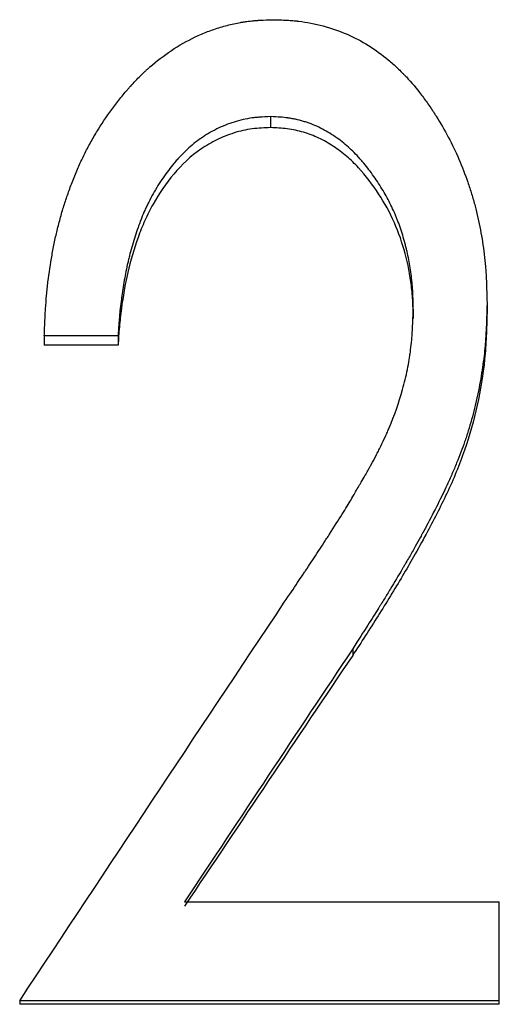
# Model space of a CAD drawing. Header units: millimetres. Extents: x -155 to 245, y -82 to 123.
# Tile 8 of 21: x -14.08 to -9.58, y 4 to 13.23. Entities that reach past the tile are written whole.
import ezdxf

# ---------------------------------------------------------------- set-up
doc = ezdxf.new("R2010")
doc.units = ezdxf.units.MM

msp = doc.modelspace()

# ---------------------------------------------------------------- linework, layer by layer
at = {"color": 7, "linetype": 'Continuous', "lineweight": 25}
for p, q in [((-11.7224, 12.3228), (-11.7224, 12.2201)), ((-9.6923, 10.5704), (-9.6923, 10.4823)), ((-10.3846, 10.5167), (-10.3846, 10.429)), ((-13.1538, 10.266), (-13.8462, 10.266)), ((-13.8462, 10.266), (-13.8462, 10.1804)), ((-13.1538, 10.266), (-13.1538, 10.1804)), ((-13.1538, 10.1804), (-13.8462, 10.1804)), ((-10.9525, 7.3313), (-10.9525, 7.2702)), ((-12.53, 4.9588), (-9.5769, 4.9588)), ((-9.5769, 3.997), (-9.5769, 4.9588)), ((-14.0769, 4.0306), (-14.0769, 3.997)), ((-9.5769, 4.0306), (-14.0769, 4.0306)), ((-9.5769, 3.997), (-14.0769, 3.997))]:
    msp.add_line(p, q, dxfattribs=at)
for points, knots in [([(-13.8462, 10.266), (-13.844, 10.3224), (-13.8419, 10.3717), (-13.839, 10.4352), (-13.8381, 10.4545), (-13.8367, 10.481), (-13.8362, 10.4893), (-13.8355, 10.5012), (-13.8353, 10.5051), (-13.835, 10.5107), (-13.8349, 10.5125), (-13.8346, 10.5161), (-13.8346, 10.517), (-13.8318, 10.5625), (-13.8285, 10.6049), (-13.8227, 10.6681), (-13.8207, 10.6891), (-13.8162, 10.7309), (-13.8139, 10.7511), (-13.801, 10.8577), (-13.7884, 10.9419), (-13.766, 11.0666), (-13.7579, 11.1079), (-13.745, 11.1695), (-13.7406, 11.1899), (-13.7314, 11.2307), (-13.7269, 11.25), (-13.7115, 11.3138), (-13.7006, 11.3554), (-13.6777, 11.4367), (-13.6654, 11.4774), (-13.6407, 11.5528), (-13.6273, 11.5914), (-13.5983, 11.6707), (-13.583, 11.7105), (-13.549, 11.7953), (-13.5319, 11.8358), (-13.506, 11.8936), (-13.4974, 11.9123), (-13.4801, 11.9489), (-13.4718, 11.9659), (-13.4444, 12.0203), (-13.425, 12.0569), (-13.3836, 12.1305), (-13.3613, 12.1682), (-13.2933, 12.2782), (-13.2453, 12.3486), (-13.1695, 12.4499), (-13.1435, 12.483), (-13.1037, 12.5315), (-13.0902, 12.5475), (-13.0698, 12.5713), (-13.063, 12.5791), (-13.0492, 12.5948), (-13.0429, 12.6019), (-13.005, 12.6439), (-12.9749, 12.6756), (-12.9299, 12.7202), (-12.9149, 12.7347), (-12.8925, 12.7556), (-12.885, 12.7624), (-12.8701, 12.7759), (-12.8631, 12.7821), (-12.7921, 12.8441), (-12.7256, 12.8949), (-12.5809, 12.9916), (-12.5065, 13.0338), (-12.3917, 13.0883), (-12.3529, 13.1049), (-12.294, 13.1276), (-12.2742, 13.1348), (-12.2344, 13.1484), (-12.2155, 13.1546), (-12.1518, 13.1737), (-12.1099, 13.1847), (-12.0475, 13.1984), (-12.0269, 13.2025), (-11.996, 13.208), (-11.9858, 13.2097), (-11.9653, 13.2129), (-11.9545, 13.2145), (-11.9258, 13.2184), (-11.9057, 13.2206), (-11.8738, 13.2235), (-11.863, 13.2244), (-11.8463, 13.2257), (-11.8406, 13.226), (-11.8321, 13.2266), (-11.8292, 13.2268), (-11.8249, 13.227), (-11.8235, 13.2271), (-11.8206, 13.2273), (-11.8186, 13.2274), (-11.7895, 13.229), (-11.7469, 13.2306), (-11.6899, 13.2323)], [0, 0, 0, 0, 0.03125, 0.03125, 0.046875, 0.046875, 0.054688, 0.054688, 0.058594, 0.058594, 0.060547, 0.060547, 0.0625, 0.0625, 0.09375, 0.09375, 0.109375, 0.109375, 0.125, 0.125, 0.1875, 0.1875, 0.21875, 0.21875, 0.234375, 0.234375, 0.25, 0.25, 0.28125, 0.28125, 0.3125, 0.3125, 0.34375, 0.34375, 0.375, 0.375, 0.40625, 0.40625, 0.421875, 0.421875, 0.4375, 0.4375, 0.46875, 0.46875, 0.5, 0.5, 0.5625, 0.5625, 0.59375, 0.59375, 0.609375, 0.609375, 0.617188, 0.617188, 0.625, 0.625, 0.65625, 0.65625, 0.671875, 0.671875, 0.679688, 0.679688, 0.6875, 0.6875, 0.75, 0.75, 0.8125, 0.8125, 0.84375, 0.84375, 0.859375, 0.859375, 0.875, 0.875, 0.90625, 0.90625, 0.921875, 0.921875, 0.929688, 0.929688, 0.9375, 0.9375, 0.953125, 0.953125, 0.960938, 0.960938, 0.964844, 0.964844, 0.966797, 0.966797, 0.967773, 0.967773, 0.96875, 0.96875, 1, 1, 1, 1]), ([(-11.6899, 13.2323), (-11.6383, 13.2306), (-11.5931, 13.2287), (-11.535, 13.2252), (-11.5172, 13.2239), (-11.493, 13.2219), (-11.4854, 13.2212), (-11.4745, 13.2201), (-11.4709, 13.2197), (-11.4658, 13.2192), (-11.4641, 13.219), (-11.4608, 13.2186), (-11.4598, 13.2185), (-11.4199, 13.2138), (-11.3821, 13.2079), (-11.306, 13.1929), (-11.2684, 13.1841), (-11.1511, 13.1521), (-11.0765, 13.1261), (-10.9349, 13.0648), (-10.8687, 13.0301), (-10.7401, 12.9491), (-10.6783, 12.9043), (-10.5895, 12.8306), (-10.5605, 12.805), (-10.518, 12.7649), (-10.504, 12.7512), (-10.4832, 12.7304), (-10.4763, 12.7234), (-10.4626, 12.7092), (-10.4551, 12.7013), (-10.4007, 12.6433), (-10.3533, 12.5869), (-10.2835, 12.4951), (-10.2604, 12.4634), (-10.2262, 12.4139), (-10.2149, 12.3971), (-10.1979, 12.3715), (-10.1923, 12.3628), (-10.1811, 12.3455), (-10.175, 12.3359), (-10.0883, 12.1987), (-10.017, 12.0639), (-9.9256, 11.8531), (-9.8978, 11.7814), (-9.8598, 11.6717), (-9.8478, 11.6348), (-9.8308, 11.5789), (-9.8253, 11.5602), (-9.8146, 11.5226), (-9.8092, 11.5028), (-9.7851, 11.4121), (-9.7684, 11.338), (-9.747, 11.2247), (-9.7405, 11.1866), (-9.7287, 11.1096), (-9.7233, 11.0697), (-9.7143, 10.9932), (-9.7104, 10.9549), (-9.7055, 10.8974), (-9.7041, 10.8782), (-9.7021, 10.8494), (-9.7015, 10.8398), (-9.7006, 10.8254), (-9.7004, 10.8206), (-9.7, 10.8134), (-9.6998, 10.811), (-9.6996, 10.8062), (-9.6994, 10.803), (-9.6968, 10.7501), (-9.6944, 10.6731), (-9.6923, 10.5704)], [0, 0, 0, 0, 0.03125, 0.03125, 0.046875, 0.046875, 0.054688, 0.054688, 0.058594, 0.058594, 0.060547, 0.060547, 0.0625, 0.0625, 0.09375, 0.09375, 0.125, 0.125, 0.1875, 0.1875, 0.25, 0.25, 0.3125, 0.3125, 0.34375, 0.34375, 0.359375, 0.359375, 0.367188, 0.367188, 0.375, 0.375, 0.4375, 0.4375, 0.46875, 0.46875, 0.484375, 0.484375, 0.492188, 0.492188, 0.5, 0.5, 0.625, 0.625, 0.6875, 0.6875, 0.71875, 0.71875, 0.734375, 0.734375, 0.75, 0.75, 0.8125, 0.8125, 0.84375, 0.84375, 0.875, 0.875, 0.90625, 0.90625, 0.921875, 0.921875, 0.929688, 0.929688, 0.933594, 0.933594, 0.935547, 0.935547, 0.9375, 0.9375, 1, 1, 1, 1]), ([(-11.7224, 12.3228), (-11.7606, 12.3214), (-11.7943, 12.3196), (-11.8377, 12.3166), (-11.8511, 12.3155), (-11.8693, 12.3137), (-11.8751, 12.3131), (-11.8833, 12.3121), (-11.886, 12.3118), (-11.8899, 12.3113), (-11.8912, 12.3112), (-11.8937, 12.3108), (-11.8944, 12.3107), (-11.9249, 12.3066), (-11.9534, 12.3014), (-12.01, 12.2887), (-12.0389, 12.2808), (-12.1201, 12.2551), (-12.1736, 12.2335), (-12.2539, 12.1939), (-12.2798, 12.1799), (-12.3172, 12.1579), (-12.3294, 12.1504), (-12.3535, 12.135), (-12.3659, 12.1267), (-12.4208, 12.0885), (-12.4638, 12.0536), (-12.5272, 11.9947), (-12.5481, 11.974), (-12.5791, 11.9413), (-12.5894, 11.9302), (-12.6047, 11.913), (-12.6098, 11.9072), (-12.62, 11.8955), (-12.6257, 11.8888), (-12.6654, 11.8419), (-12.6993, 11.7974), (-12.7482, 11.7261), (-12.7641, 11.7017), (-12.7954, 11.6513), (-12.8112, 11.6244), (-12.8401, 11.573), (-12.8538, 11.5473), (-12.8731, 11.5086), (-12.8793, 11.4957), (-12.8884, 11.4764), (-12.8914, 11.4699), (-12.8972, 11.457), (-12.9004, 11.4499), (-12.9132, 11.4208), (-12.9236, 11.3957), (-12.9394, 11.3555), (-12.9447, 11.3417), (-12.9527, 11.3203), (-12.9554, 11.313), (-12.9608, 11.2983), (-12.9638, 11.2901), (-12.9859, 11.2286), (-13.0038, 11.1736), (-13.0279, 11.0907), (-13.0355, 11.0629), (-13.0462, 11.0212), (-13.0496, 11.0073), (-13.0563, 10.9794), (-13.0598, 10.9644), (-13.0743, 10.8997), (-13.0851, 10.8454), (-13.1001, 10.7602), (-13.1049, 10.7312), (-13.1119, 10.6868), (-13.1141, 10.6718), (-13.1186, 10.6415), (-13.1209, 10.6252), (-13.1268, 10.582), (-13.1304, 10.5533), (-13.1352, 10.5103), (-13.1366, 10.496), (-13.1387, 10.4745), (-13.1394, 10.4673), (-13.1404, 10.4566), (-13.1407, 10.453), (-13.1412, 10.4477), (-13.1413, 10.4459), (-13.1416, 10.4423), (-13.1418, 10.44), (-13.1451, 10.4005), (-13.1491, 10.3429), (-13.1538, 10.266)], [0, 0, 0, 0, 0.03125, 0.03125, 0.046875, 0.046875, 0.054688, 0.054688, 0.058594, 0.058594, 0.060547, 0.060547, 0.0625, 0.0625, 0.09375, 0.09375, 0.125, 0.125, 0.1875, 0.1875, 0.21875, 0.21875, 0.234375, 0.234375, 0.25, 0.25, 0.3125, 0.3125, 0.34375, 0.34375, 0.359375, 0.359375, 0.367188, 0.367188, 0.375, 0.375, 0.4375, 0.4375, 0.46875, 0.46875, 0.5, 0.5, 0.53125, 0.53125, 0.546875, 0.546875, 0.554688, 0.554688, 0.5625, 0.5625, 0.59375, 0.59375, 0.609375, 0.609375, 0.617188, 0.617188, 0.625, 0.625, 0.6875, 0.6875, 0.71875, 0.71875, 0.734375, 0.734375, 0.75, 0.75, 0.8125, 0.8125, 0.84375, 0.84375, 0.859375, 0.859375, 0.875, 0.875, 0.90625, 0.90625, 0.921875, 0.921875, 0.929688, 0.929688, 0.933594, 0.933594, 0.935547, 0.935547, 0.9375, 0.9375, 1, 1, 1, 1]), ([(-10.3846, 10.5167), (-10.3851, 10.5512), (-10.3857, 10.5813), (-10.3867, 10.6201), (-10.387, 10.632), (-10.3876, 10.6482), (-10.3878, 10.6533), (-10.388, 10.6605), (-10.3881, 10.6629), (-10.3883, 10.6675), (-10.3884, 10.6687), (-10.391, 10.7229), (-10.3953, 10.7741), (-10.4081, 10.8788), (-10.4162, 10.9303), (-10.4309, 11.0064), (-10.4362, 11.0316), (-10.4449, 11.069), (-10.4479, 11.0814), (-10.4525, 11.1), (-10.4541, 11.1061), (-10.4573, 11.1185), (-10.4588, 11.1239), (-10.4755, 11.1856), (-10.4913, 11.2375), (-10.5166, 11.3107), (-10.5253, 11.3344), (-10.5387, 11.3687), (-10.5432, 11.3799), (-10.5501, 11.3965), (-10.5524, 11.402), (-10.5571, 11.4129), (-10.5592, 11.4178), (-10.5825, 11.4705), (-10.6051, 11.5167), (-10.642, 11.5848), (-10.6548, 11.6073), (-10.6813, 11.6521), (-10.6947, 11.6737), (-10.7385, 11.7414), (-10.7688, 11.7845), (-10.8159, 11.8461), (-10.8319, 11.8661), (-10.8563, 11.8954), (-10.8645, 11.905), (-10.8769, 11.9193), (-10.881, 11.924), (-10.8893, 11.9334), (-10.8931, 11.9376), (-10.9344, 11.9832), (-10.969, 12.0171), (-11.0458, 12.0829), (-11.0876, 12.1145), (-11.1787, 12.1753), (-11.2249, 12.2017), (-11.2951, 12.2351), (-11.3186, 12.2452), (-11.3541, 12.2588), (-11.366, 12.2631), (-11.3898, 12.2712), (-11.401, 12.2748), (-11.4394, 12.2861), (-11.465, 12.2926), (-11.5031, 12.3009), (-11.5158, 12.3033), (-11.5348, 12.3067), (-11.5412, 12.3078), (-11.5506, 12.3092), (-11.5538, 12.3097), (-11.5601, 12.3106), (-11.5642, 12.3112), (-11.6013, 12.3163), (-11.6533, 12.32), (-11.7224, 12.3228)], [0, 0, 0, 0, 0.03125, 0.03125, 0.046875, 0.046875, 0.054688, 0.054688, 0.058594, 0.058594, 0.0625, 0.0625, 0.125, 0.125, 0.1875, 0.1875, 0.21875, 0.21875, 0.234375, 0.234375, 0.242188, 0.242188, 0.25, 0.25, 0.3125, 0.3125, 0.34375, 0.34375, 0.359375, 0.359375, 0.367188, 0.367188, 0.375, 0.375, 0.4375, 0.4375, 0.46875, 0.46875, 0.5, 0.5, 0.5625, 0.5625, 0.59375, 0.59375, 0.609375, 0.609375, 0.617188, 0.617188, 0.625, 0.625, 0.6875, 0.6875, 0.75, 0.75, 0.8125, 0.8125, 0.84375, 0.84375, 0.859375, 0.859375, 0.875, 0.875, 0.90625, 0.90625, 0.921875, 0.921875, 0.929688, 0.929688, 0.933594, 0.933594, 0.9375, 0.9375, 1, 1, 1, 1]), ([(-11.7224, 12.2201), (-11.7805, 12.2178), (-11.8967, 12.2132), (-12.0675, 12.1744), (-12.229, 12.1089), (-12.4296, 11.9929), (-12.6398, 11.7917), (-12.8021, 11.5543), (-12.9055, 11.3498), (-12.9885, 11.1365), (-13.0692, 10.8616), (-13.1174, 10.5794), (-13.1434, 10.3519), (-13.1504, 10.2376), (-13.1538, 10.1804)], [0, 0, 0, 0, 0.062529, 0.125007, 0.187504, 0.250003, 0.374776, 0.499704, 0.562236, 0.624782, 0.749812, 0.874894, 0.937444, 1, 1, 1, 1]), ([(-10.3846, 10.429), (-10.3853, 10.4803), (-10.3867, 10.583), (-10.4042, 10.7875), (-10.454, 11.0397), (-10.5534, 11.332), (-10.703, 11.6027), (-10.8586, 11.8081), (-11.006, 11.9531), (-11.1319, 12.0465), (-11.2676, 12.1248), (-11.4138, 12.1802), (-11.566, 12.2134), (-11.6702, 12.2179), (-11.7224, 12.2201)], [0, 0, 0, 0, 0.062547, 0.125083, 0.250076, 0.375059, 0.500034, 0.625003, 0.686746, 0.750026, 0.813996, 0.874985, 0.937476, 1, 1, 1, 1]), ([(-9.6923, 10.5704), (-9.6935, 10.5215), (-9.6946, 10.4788), (-9.6963, 10.4239), (-9.6968, 10.4071), (-9.6976, 10.3842), (-9.6979, 10.377), (-9.6983, 10.3667), (-9.6985, 10.3633), (-9.6987, 10.3585), (-9.6987, 10.3569), (-9.6989, 10.3537), (-9.6989, 10.3531), (-9.7007, 10.311), (-9.7029, 10.2729), (-9.7068, 10.218), (-9.7082, 10.2001), (-9.7112, 10.1651), (-9.7128, 10.1487), (-9.7217, 10.0615), (-9.7311, 9.9904), (-9.7485, 9.8818), (-9.7549, 9.8452), (-9.7687, 9.7714), (-9.7764, 9.7331), (-9.7997, 9.6236), (-9.8174, 9.5518), (-9.847, 9.4456), (-9.8573, 9.4105), (-9.8737, 9.3583), (-9.8793, 9.341), (-9.8878, 9.3151), (-9.8907, 9.3064), (-9.8965, 9.2892), (-9.8997, 9.28), (-9.9246, 9.2087), (-9.9495, 9.1429), (-9.9912, 9.0407), (-10.0058, 9.0061), (-10.0288, 8.9533), (-10.0367, 8.9355), (-10.0487, 8.9087), (-10.0528, 8.8997), (-10.0589, 8.8861), (-10.061, 8.8816), (-10.0641, 8.8748), (-10.0651, 8.8725), (-10.0672, 8.868), (-10.0685, 8.8651), (-10.1189, 8.7558), (-10.1835, 8.6274), (-10.273, 8.4597), (-10.2831, 8.4407), (-10.2962, 8.4166), (-10.2985, 8.4122), (-10.3021, 8.4056), (-10.3039, 8.4023), (-10.3094, 8.3922), (-10.3132, 8.3853), (-10.3322, 8.3506), (-10.3486, 8.3212), (-10.3836, 8.259), (-10.4023, 8.2262), (-10.4321, 8.1746), (-10.4423, 8.1569), (-10.4581, 8.1298), (-10.4634, 8.1207), (-10.4715, 8.1068), (-10.4742, 8.1022), (-10.4797, 8.0928), (-10.4828, 8.0874), (-10.5228, 8.0193), (-10.5607, 7.9557), (-10.6181, 7.8611), (-10.6373, 7.8297), (-10.6662, 7.7828), (-10.6759, 7.7671), (-10.6904, 7.7438), (-10.6953, 7.736), (-10.7026, 7.7244), (-10.705, 7.7205), (-10.7086, 7.7147), (-10.7098, 7.7127), (-10.7123, 7.7088), (-10.7139, 7.7062), (-10.7647, 7.6254), (-10.8439, 7.5009), (-10.9525, 7.3313)], [0, 0, 0, 0, 0.03125, 0.03125, 0.046875, 0.046875, 0.054688, 0.054688, 0.058594, 0.058594, 0.060547, 0.060547, 0.0625, 0.0625, 0.09375, 0.09375, 0.109375, 0.109375, 0.125, 0.125, 0.1875, 0.1875, 0.21875, 0.21875, 0.25, 0.25, 0.3125, 0.3125, 0.34375, 0.34375, 0.359375, 0.359375, 0.367188, 0.367188, 0.375, 0.375, 0.4375, 0.4375, 0.46875, 0.46875, 0.484375, 0.484375, 0.492188, 0.492188, 0.496094, 0.496094, 0.498047, 0.498047, 0.5, 0.5, 0.625, 0.625, 0.640625, 0.640625, 0.644531, 0.644531, 0.648438, 0.648438, 0.65625, 0.65625, 0.6875, 0.6875, 0.71875, 0.71875, 0.734375, 0.734375, 0.742188, 0.742188, 0.746094, 0.746094, 0.75, 0.75, 0.8125, 0.8125, 0.84375, 0.84375, 0.859375, 0.859375, 0.867188, 0.867188, 0.871094, 0.871094, 0.873047, 0.873047, 0.875, 0.875, 1, 1, 1, 1]), ([(-11.5944, 7.7678), (-11.547, 7.8376), (-11.5054, 7.899), (-11.4519, 7.9783), (-11.4355, 8.0026), (-11.4131, 8.036), (-11.406, 8.0466), (-11.3959, 8.0617), (-11.3927, 8.0666), (-11.3879, 8.0737), (-11.3863, 8.0761), (-11.384, 8.0795), (-11.3832, 8.0807), (-11.3817, 8.083), (-11.3813, 8.0836), (-11.345, 8.1381), (-11.31, 8.1912), (-11.2576, 8.2713), (-11.2402, 8.2981), (-11.2142, 8.3383), (-11.2055, 8.3518), (-11.1926, 8.372), (-11.1882, 8.3787), (-11.1817, 8.3888), (-11.1796, 8.3921), (-11.1763, 8.3972), (-11.1753, 8.3989), (-11.1731, 8.4022), (-11.1724, 8.4034), (-11.1253, 8.4768), (-11.0856, 8.5395), (-11.0349, 8.6205), (-11.0195, 8.6454), (-10.9916, 8.6908), (-10.9788, 8.7119), (-10.9574, 8.7478), (-10.9441, 8.7706), (-10.9201, 8.8119), (-10.9115, 8.8269), (-10.8975, 8.8512), (-10.8927, 8.8596), (-10.8852, 8.8726), (-10.8827, 8.877), (-10.8775, 8.886), (-10.8753, 8.8898), (-10.8473, 8.9388), (-10.8269, 8.9744), (-10.8033, 9.016), (-10.7966, 9.0278), (-10.7882, 9.0426), (-10.7858, 9.0471), (-10.7824, 9.053), (-10.7814, 9.0548), (-10.78, 9.0574), (-10.7795, 9.0582), (-10.7786, 9.0598), (-10.7787, 9.0597), (-10.763, 9.088), (-10.7483, 9.1155), (-10.7263, 9.1579), (-10.719, 9.1722), (-10.7081, 9.194), (-10.7044, 9.2013), (-10.6971, 9.216), (-10.6937, 9.2228), (-10.6741, 9.2629), (-10.6596, 9.2934), (-10.6396, 9.3367), (-10.6333, 9.3508), (-10.6242, 9.3713), (-10.6212, 9.378), (-10.6154, 9.3912), (-10.6129, 9.397), (-10.5612, 9.5184), (-10.5194, 9.6386), (-10.467, 9.8269), (-10.4519, 9.8893), (-10.433, 9.9826), (-10.4273, 10.0136), (-10.4196, 10.06), (-10.4172, 10.0755), (-10.4127, 10.1063), (-10.4105, 10.1224), (-10.405, 10.1666), (-10.4017, 10.1972), (-10.3975, 10.2445), (-10.3962, 10.2606), (-10.3945, 10.2851), (-10.3939, 10.2933), (-10.3931, 10.3057), (-10.3929, 10.3099), (-10.3925, 10.3161), (-10.3924, 10.3182), (-10.3922, 10.3224), (-10.392, 10.3253), (-10.3896, 10.3688), (-10.3871, 10.4322), (-10.3846, 10.5167)], [0, 0, 0, 0, 0.0625, 0.0625, 0.09375, 0.09375, 0.109375, 0.109375, 0.117188, 0.117188, 0.121094, 0.121094, 0.123047, 0.123047, 0.125, 0.125, 0.1875, 0.1875, 0.21875, 0.21875, 0.234375, 0.234375, 0.242188, 0.242188, 0.246094, 0.246094, 0.248047, 0.248047, 0.25, 0.25, 0.3125, 0.3125, 0.34375, 0.34375, 0.375, 0.375, 0.40625, 0.40625, 0.421875, 0.421875, 0.429688, 0.429688, 0.433594, 0.433594, 0.4375, 0.4375, 0.46875, 0.46875, 0.484375, 0.484375, 0.492188, 0.492188, 0.496094, 0.496094, 0.498047, 0.498047, 0.5, 0.5, 0.53125, 0.53125, 0.546875, 0.546875, 0.554688, 0.554688, 0.5625, 0.5625, 0.59375, 0.59375, 0.609375, 0.609375, 0.617188, 0.617188, 0.625, 0.625, 0.75, 0.75, 0.8125, 0.8125, 0.84375, 0.84375, 0.859375, 0.859375, 0.875, 0.875, 0.90625, 0.90625, 0.921875, 0.921875, 0.929688, 0.929688, 0.933594, 0.933594, 0.935547, 0.935547, 0.9375, 0.9375, 1, 1, 1, 1]), ([(-9.6923, 10.4823), (-9.694, 10.4096), (-9.6974, 10.2644), (-9.7172, 9.9741), (-9.7765, 9.6143), (-9.8936, 9.1918), (-10.0628, 8.7904), (-10.2324, 8.4611), (-10.3744, 8.2048), (-10.524, 7.9486), (-10.7131, 7.6398), (-10.8727, 7.3934), (-10.9525, 7.2702)], [0, 0, 0, 0, 0.062513, 0.1250179, 0.2499887, 0.3749323, 0.4999125, 0.6218667, 0.6913213, 0.7499497, 0.8749723, 1, 1, 1, 1])]:
    msp.add_open_spline(points, degree=3, knots=knots, dxfattribs=at)
for points in [[(-14.0769, 4.0306), (-13.2494, 5.2798), (-12.4219, 6.5263), (-11.5944, 7.7678)], [(-10.9525, 7.3313), (-11.4784, 6.5422), (-12.0042, 5.7512), (-12.53, 4.9588)], [(-10.9525, 7.2702), (-11.4784, 6.4877), (-12.0042, 5.7032), (-12.53, 4.9175)]]:
    msp.add_open_spline(points, degree=3, dxfattribs=at)

doc.saveas('drawing.dxf')
